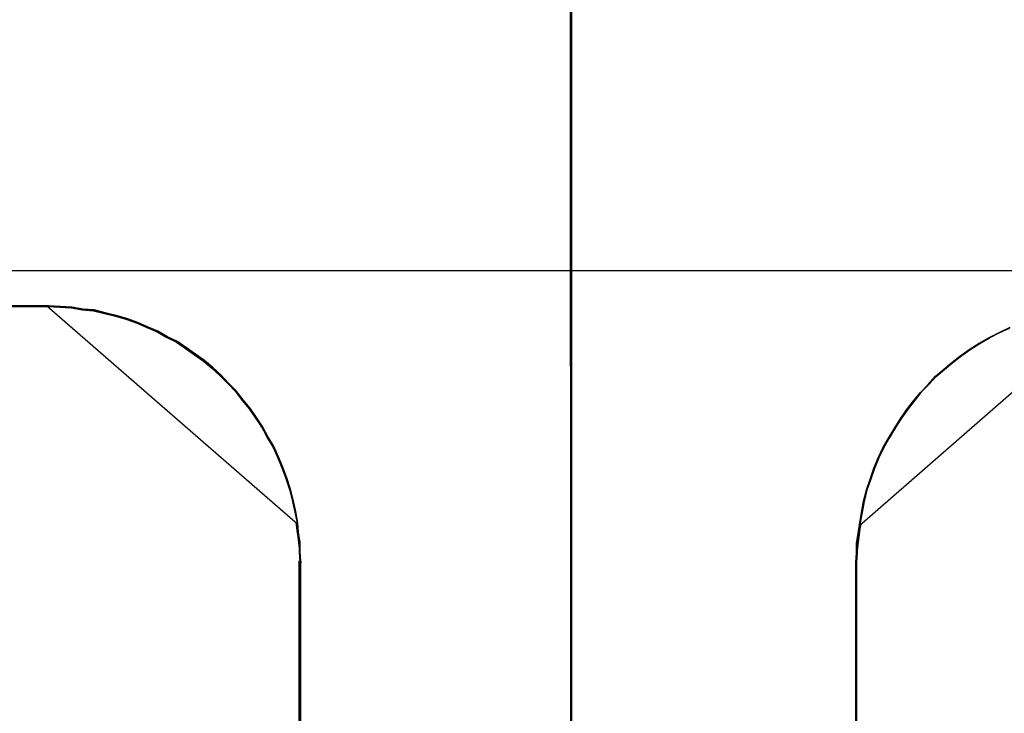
# Model space of a CAD drawing. Header units: millimetres. Extents: x 18084 to 52399, y 38174 to 56392.
# Tile 123 of 250: x 25569.37 to 25577.09, y 50636.31 to 50641.75. Entities that reach past the tile are written whole.
import ezdxf

# ---------------------------------------------------------------- set-up
doc = ezdxf.new("R2010")
doc.units = ezdxf.units.MM
doc.header["$LTSCALE"] = 100
doc.layers.add('45', color=7, linetype='Continuous')
doc.layers.add('50', color=7, linetype='Continuous')

msp = doc.modelspace()

# ---------------------------------------------------------------- linework, layer by layer
at = {"layer": '45', "color": 59}
for p, q in [((25573.685, 50642.3046), (25573.7148, 50577.4811)), ((25573.7148, 50577.4811), (25573.685, 50642.3046)), ((25573.685, 50642.3046), (25573.7148, 50577.4811)), ((25573.7148, 50577.4811), (25573.685, 50642.3046)), ((25559.9042, 50639.5055), (25569.5932, 50639.5055)), ((25569.5932, 50639.5055), (25559.9042, 50639.5055)), ((25559.9042, 50639.5055), (25569.5932, 50639.5055)), ((25569.5932, 50639.5055), (25559.9042, 50639.5055))]:
    msp.add_line(p, q, dxfattribs=at)
at = {"layer": '45', "color": 7}
for p, q in [((25573.685, 50642.2718), (25573.685, 50623.2237)), ((25573.685, 50642.2718), (25573.685, 50623.2237)), ((25573.6899, 50642.2679), (25573.6899, 50623.2311)), ((25573.6899, 50642.2679), (25573.6899, 50623.2311)), ((25573.6924, 50623.2295), (25573.6924, 50642.2998)), ((25573.6924, 50623.2295), (25573.6924, 50642.2998)), ((25573.6974, 50623.2245), (25573.6974, 50642.3039)), ((25573.6974, 50623.2245), (25573.6974, 50642.3039)), ((25569.592, 50639.5055), (25559.9049, 50639.5055)), ((25569.592, 50639.5055), (25559.9049, 50639.5055)), ((25559.9054, 50639.5028), (25569.5891, 50639.5028)), ((25559.9054, 50639.5028), (25569.5891, 50639.5028)), ((25559.908, 50639.5), (25569.5864, 50639.5)), ((25559.908, 50639.5), (25569.5864, 50639.5)), ((25569.5885, 50639.5005), (25559.9085, 50639.5005)), ((25569.5885, 50639.5005), (25559.9085, 50639.5005)), ((25569.6737, 50639.4999), (25569.5808, 50639.5055)), ((25569.5808, 50639.5055), (25571.5484, 50637.7933)), ((25569.6737, 50639.4999), (25569.5808, 50639.5055)), ((25569.5808, 50639.5055), (25571.5484, 50637.7933)), ((25569.5864, 50639.5), (25569.6788, 50639.4945)), ((25569.5864, 50639.5), (25569.6788, 50639.4945)), ((25569.6809, 50639.495), (25569.5885, 50639.5005)), ((25569.6809, 50639.495), (25569.5885, 50639.5005)), ((25569.5891, 50639.5028), (25569.6815, 50639.4973)), ((25569.5891, 50639.5028), (25569.6815, 50639.4973)), ((25569.6845, 50639.5), (25569.592, 50639.5055)), ((25569.6845, 50639.5), (25569.592, 50639.5055)), ((25569.7666, 50639.4944), (25569.6737, 50639.4999)), ((25569.7666, 50639.4944), (25569.6737, 50639.4999)), ((25569.6788, 50639.4945), (25569.7711, 50639.489)), ((25569.6788, 50639.4945), (25569.7711, 50639.489)), ((25569.7732, 50639.4895), (25569.6809, 50639.495)), ((25569.7732, 50639.4895), (25569.6809, 50639.495)), ((25569.6815, 50639.4973), (25569.7739, 50639.4918)), ((25569.6815, 50639.4973), (25569.7739, 50639.4918)), ((25569.7769, 50639.4945), (25569.6845, 50639.5)), ((25569.7769, 50639.4945), (25569.6845, 50639.5)), ((25569.8541, 50639.4778), (25569.7666, 50639.4944)), ((25569.8541, 50639.4778), (25569.7666, 50639.4944)), ((25569.7711, 50639.489), (25569.858, 50639.4725)), ((25569.7711, 50639.489), (25569.858, 50639.4725)), ((25569.8601, 50639.473), (25569.7732, 50639.4895)), ((25569.8601, 50639.473), (25569.7732, 50639.4895)), ((25569.7739, 50639.4918), (25569.8608, 50639.4753)), ((25569.7739, 50639.4918), (25569.8608, 50639.4753)), ((25569.8638, 50639.478), (25569.7769, 50639.4945)), ((25569.8638, 50639.478), (25569.7769, 50639.4945)), ((25569.9415, 50639.4722), (25569.8541, 50639.4778)), ((25569.9415, 50639.4722), (25569.8541, 50639.4778)), ((25569.858, 50639.4725), (25569.9449, 50639.467)), ((25569.858, 50639.4725), (25569.9449, 50639.467)), ((25569.947, 50639.4675), (25569.8601, 50639.473)), ((25569.947, 50639.4675), (25569.8601, 50639.473)), ((25569.8608, 50639.4753), (25569.9478, 50639.4698)), ((25569.8608, 50639.4753), (25569.9478, 50639.4698)), ((25569.9508, 50639.4725), (25569.8638, 50639.478)), ((25569.9508, 50639.4725), (25569.8638, 50639.478)), ((25570.029, 50639.4501), (25569.9415, 50639.4722)), ((25570.029, 50639.4501), (25569.9415, 50639.4722)), ((25569.9449, 50639.467), (25570.0318, 50639.445)), ((25569.9449, 50639.467), (25570.0318, 50639.445)), ((25570.0339, 50639.4455), (25569.947, 50639.4675)), ((25570.0339, 50639.4455), (25569.947, 50639.4675)), ((25569.9478, 50639.4698), (25570.0347, 50639.4478)), ((25569.9478, 50639.4698), (25570.0347, 50639.4478)), ((25570.0378, 50639.4504), (25569.9508, 50639.4725)), ((25570.0378, 50639.4504), (25569.9508, 50639.4725)), ((25575.9507, 50637.7833), (25577.9134, 50639.4956)), ((25575.9507, 50637.7833), (25577.9134, 50639.4956)), ((25570.1164, 50639.4279), (25570.029, 50639.4501)), ((25570.1164, 50639.4279), (25570.029, 50639.4501)), ((25570.0318, 50639.445), (25570.1187, 50639.423)), ((25570.0318, 50639.445), (25570.1187, 50639.423)), ((25570.1209, 50639.4235), (25570.0339, 50639.4455)), ((25570.1209, 50639.4235), (25570.0339, 50639.4455)), ((25570.0347, 50639.4478), (25570.1217, 50639.4258)), ((25570.0347, 50639.4478), (25570.1217, 50639.4258)), ((25570.1248, 50639.4284), (25570.0378, 50639.4504)), ((25570.1248, 50639.4284), (25570.0378, 50639.4504)), ((25570.1984, 50639.4057), (25570.1164, 50639.4279)), ((25570.1984, 50639.4057), (25570.1164, 50639.4279)), ((25570.1187, 50639.423), (25570.2002, 50639.401)), ((25570.1187, 50639.423), (25570.2002, 50639.401)), ((25570.2023, 50639.4015), (25570.1209, 50639.4235)), ((25570.2023, 50639.4015), (25570.1209, 50639.4235)), ((25570.1217, 50639.4258), (25570.2032, 50639.4038)), ((25570.1217, 50639.4258), (25570.2032, 50639.4038)), ((25570.2063, 50639.4064), (25570.1248, 50639.4284)), ((25570.2063, 50639.4064), (25570.1248, 50639.4284)), ((25570.2859, 50639.3725), (25570.1984, 50639.4057)), ((25570.2859, 50639.3725), (25570.1984, 50639.4057)), ((25570.2002, 50639.401), (25570.2871, 50639.368)), ((25570.2002, 50639.401), (25570.2871, 50639.368)), ((25570.2893, 50639.3685), (25570.2023, 50639.4015)), ((25570.2893, 50639.3685), (25570.2023, 50639.4015)), ((25570.2032, 50639.4038), (25570.2901, 50639.3707)), ((25570.2032, 50639.4038), (25570.2901, 50639.3707)), ((25570.2933, 50639.3734), (25570.2063, 50639.4064)), ((25570.2933, 50639.3734), (25570.2063, 50639.4064)), ((25570.3624, 50639.3392), (25570.2859, 50639.3725)), ((25570.3624, 50639.3392), (25570.2859, 50639.3725)), ((25570.2871, 50639.368), (25570.3631, 50639.335)), ((25570.2871, 50639.368), (25570.3631, 50639.335)), ((25570.3653, 50639.3355), (25570.2893, 50639.3685)), ((25570.3653, 50639.3355), (25570.2893, 50639.3685)), ((25570.2901, 50639.3707), (25570.3662, 50639.3377)), ((25570.2901, 50639.3707), (25570.3662, 50639.3377)), ((25570.3694, 50639.3404), (25570.2933, 50639.3734)), ((25570.3694, 50639.3404), (25570.2933, 50639.3734)), ((25570.4444, 50639.306), (25570.3624, 50639.3392)), ((25570.4444, 50639.306), (25570.3624, 50639.3392)), ((25570.3631, 50639.335), (25570.4446, 50639.302)), ((25570.3631, 50639.335), (25570.4446, 50639.302)), ((25570.4468, 50639.3025), (25570.3653, 50639.3355)), ((25570.4468, 50639.3025), (25570.3653, 50639.3355)), ((25570.3662, 50639.3377), (25570.4477, 50639.3047)), ((25570.3662, 50639.3377), (25570.4477, 50639.3047)), ((25570.4509, 50639.3073), (25570.3694, 50639.3404)), ((25570.4509, 50639.3073), (25570.3694, 50639.3404)), ((25577.0434, 50639.2943), (25577.1249, 50639.3329)), ((25577.0434, 50639.2943), (25577.1249, 50639.3329)), ((25577.0465, 50639.2922), (25577.128, 50639.3307)), ((25577.0465, 50639.2922), (25577.128, 50639.3307)), ((25577.1288, 50639.3311), (25577.0473, 50639.2926)), ((25577.1288, 50639.3311), (25577.0473, 50639.2926)), ((25577.1316, 50639.3349), (25577.0496, 50639.2961)), ((25577.1316, 50639.3349), (25577.0496, 50639.2961)), ((25570.5209, 50639.2617), (25570.4444, 50639.306)), ((25570.5209, 50639.2617), (25570.4444, 50639.306)), ((25570.4446, 50639.302), (25570.5206, 50639.258)), ((25570.4446, 50639.302), (25570.5206, 50639.258)), ((25570.5228, 50639.2585), (25570.4468, 50639.3025)), ((25570.5228, 50639.2585), (25570.4468, 50639.3025)), ((25570.4477, 50639.3047), (25570.5238, 50639.2607)), ((25570.4477, 50639.3047), (25570.5238, 50639.2607)), ((25570.527, 50639.2633), (25570.4509, 50639.3073)), ((25570.527, 50639.2633), (25570.4509, 50639.3073)), ((25570.5206, 50639.258), (25570.5966, 50639.2195)), ((25570.5206, 50639.258), (25570.5966, 50639.2195)), ((25570.5974, 50639.2229), (25570.5209, 50639.2617)), ((25570.5974, 50639.2229), (25570.5209, 50639.2617)), ((25570.5989, 50639.22), (25570.5228, 50639.2585)), ((25570.5989, 50639.22), (25570.5228, 50639.2585)), ((25570.5238, 50639.2607), (25570.5999, 50639.2222)), ((25570.5238, 50639.2607), (25570.5999, 50639.2222)), ((25570.6032, 50639.2248), (25570.527, 50639.2633)), ((25570.6032, 50639.2248), (25570.527, 50639.2633)), ((25576.8913, 50639.2118), (25576.9673, 50639.2558)), ((25576.8913, 50639.2118), (25576.9673, 50639.2558)), ((25576.8945, 50639.2097), (25576.9705, 50639.2537)), ((25576.8945, 50639.2097), (25576.9705, 50639.2537)), ((25576.9713, 50639.2541), (25576.8952, 50639.2101)), ((25576.9713, 50639.2541), (25576.8952, 50639.2101)), ((25576.973, 50639.2573), (25576.8965, 50639.213)), ((25576.973, 50639.2573), (25576.8965, 50639.213)), ((25576.9673, 50639.2558), (25577.0434, 50639.2943)), ((25576.9673, 50639.2558), (25577.0434, 50639.2943)), ((25576.9705, 50639.2537), (25577.0465, 50639.2922)), ((25576.9705, 50639.2537), (25577.0465, 50639.2922)), ((25577.0473, 50639.2926), (25576.9713, 50639.2541)), ((25577.0473, 50639.2926), (25576.9713, 50639.2541)), ((25577.0496, 50639.2961), (25576.973, 50639.2573)), ((25577.0496, 50639.2961), (25576.973, 50639.2573)), ((25570.5966, 50639.2195), (25570.6672, 50639.17)), ((25570.5966, 50639.2195), (25570.6672, 50639.17)), ((25570.6685, 50639.173), (25570.5974, 50639.2229)), ((25570.6685, 50639.173), (25570.5974, 50639.2229)), ((25570.6695, 50639.1705), (25570.5989, 50639.22)), ((25570.6695, 50639.1705), (25570.5989, 50639.22)), ((25570.5999, 50639.2222), (25570.6705, 50639.1726)), ((25570.5999, 50639.2222), (25570.6705, 50639.1726)), ((25570.6738, 50639.1753), (25570.6032, 50639.2248)), ((25570.6738, 50639.1753), (25570.6032, 50639.2248)), ((25570.6672, 50639.17), (25570.7378, 50639.1205)), ((25570.6672, 50639.17), (25570.7378, 50639.1205)), ((25570.7395, 50639.1231), (25570.6685, 50639.173)), ((25570.7395, 50639.1231), (25570.6685, 50639.173)), ((25570.7401, 50639.121), (25570.6695, 50639.1705)), ((25570.7401, 50639.121), (25570.6695, 50639.1705)), ((25570.6705, 50639.1726), (25570.7412, 50639.1231)), ((25570.6705, 50639.1726), (25570.7412, 50639.1231)), ((25570.7445, 50639.1257), (25570.6738, 50639.1753)), ((25570.7445, 50639.1257), (25570.6738, 50639.1753)), ((25576.75, 50639.1182), (25576.8206, 50639.1678)), ((25576.75, 50639.1182), (25576.8206, 50639.1678)), ((25576.7532, 50639.1162), (25576.8239, 50639.1657)), ((25576.7532, 50639.1162), (25576.8239, 50639.1657)), ((25576.8246, 50639.1661), (25576.754, 50639.1166)), ((25576.8246, 50639.1661), (25576.754, 50639.1166)), ((25576.8254, 50639.1686), (25576.7544, 50639.1188)), ((25576.8254, 50639.1686), (25576.7544, 50639.1188)), ((25576.8206, 50639.1678), (25576.8913, 50639.2118)), ((25576.8206, 50639.1678), (25576.8913, 50639.2118)), ((25576.8239, 50639.1657), (25576.8945, 50639.2097)), ((25576.8239, 50639.1657), (25576.8945, 50639.2097)), ((25576.8952, 50639.2101), (25576.8246, 50639.1661)), ((25576.8952, 50639.2101), (25576.8246, 50639.1661)), ((25576.8965, 50639.213), (25576.8254, 50639.1686)), ((25576.8965, 50639.213), (25576.8254, 50639.1686)), ((25570.7378, 50639.1205), (25570.8084, 50639.071)), ((25570.7378, 50639.1205), (25570.8084, 50639.071)), ((25570.8106, 50639.0733), (25570.7395, 50639.1231)), ((25570.8106, 50639.0733), (25570.7395, 50639.1231)), ((25570.8107, 50639.0715), (25570.7401, 50639.121)), ((25570.8107, 50639.0715), (25570.7401, 50639.121)), ((25570.7412, 50639.1231), (25570.8118, 50639.0736)), ((25570.7412, 50639.1231), (25570.8118, 50639.0736)), ((25570.8152, 50639.0762), (25570.7445, 50639.1257)), ((25570.8152, 50639.0762), (25570.7445, 50639.1257)), ((25576.6793, 50639.0632), (25576.75, 50639.1182)), ((25576.6793, 50639.0632), (25576.75, 50639.1182)), ((25576.6826, 50639.0612), (25576.7532, 50639.1162)), ((25576.6826, 50639.0612), (25576.7532, 50639.1162)), ((25576.7544, 50639.1188), (25576.6833, 50639.0633)), ((25576.7544, 50639.1188), (25576.6833, 50639.0633)), ((25576.754, 50639.1166), (25576.6834, 50639.0615)), ((25576.754, 50639.1166), (25576.6834, 50639.0615)), ((25570.8084, 50639.071), (25570.8736, 50639.016)), ((25570.8084, 50639.071), (25570.8736, 50639.016)), ((25570.8761, 50639.0179), (25570.8106, 50639.0733)), ((25570.8761, 50639.0179), (25570.8106, 50639.0733)), ((25570.8759, 50639.0165), (25570.8107, 50639.0715)), ((25570.8759, 50639.0165), (25570.8107, 50639.0715)), ((25570.8118, 50639.0736), (25570.877, 50639.0185)), ((25570.8118, 50639.0736), (25570.877, 50639.0185)), ((25570.8804, 50639.0212), (25570.8152, 50639.0762)), ((25570.8804, 50639.0212), (25570.8152, 50639.0762)), ((25570.8736, 50639.016), (25570.9388, 50638.9555)), ((25570.8736, 50639.016), (25570.9388, 50638.9555)), ((25570.9411, 50638.9559), (25570.8759, 50639.0165)), ((25570.9411, 50638.9559), (25570.8759, 50639.0165)), ((25570.9417, 50638.9569), (25570.8761, 50639.0179)), ((25570.9417, 50638.9569), (25570.8761, 50639.0179)), ((25570.877, 50639.0185), (25570.9422, 50638.958)), ((25570.877, 50639.0185), (25570.9422, 50638.958)), ((25570.9456, 50638.9606), (25570.8804, 50639.0212)), ((25570.9456, 50638.9606), (25570.8804, 50639.0212)), ((25576.5489, 50638.9531), (25576.6141, 50639.0082)), ((25576.5489, 50638.9531), (25576.6141, 50639.0082)), ((25576.6177, 50639.0079), (25576.5521, 50638.9525)), ((25576.6177, 50639.0079), (25576.5521, 50638.9525)), ((25576.5523, 50638.9512), (25576.6175, 50639.0062)), ((25576.5523, 50638.9512), (25576.6175, 50639.0062)), ((25576.6182, 50639.0065), (25576.553, 50638.9515)), ((25576.6182, 50639.0065), (25576.553, 50638.9515)), ((25576.6141, 50639.0082), (25576.6793, 50639.0632)), ((25576.6141, 50639.0082), (25576.6793, 50639.0632)), ((25576.6175, 50639.0062), (25576.6826, 50639.0612)), ((25576.6175, 50639.0062), (25576.6826, 50639.0612)), ((25576.6833, 50639.0633), (25576.6177, 50639.0079)), ((25576.6833, 50639.0633), (25576.6177, 50639.0079)), ((25576.6834, 50639.0615), (25576.6182, 50639.0065)), ((25576.6834, 50639.0615), (25576.6182, 50639.0065)), ((25570.9388, 50638.9555), (25570.9985, 50638.895)), ((25570.9388, 50638.9555), (25570.9985, 50638.895)), ((25571.0009, 50638.8954), (25570.9411, 50638.9559)), ((25571.0009, 50638.8954), (25570.9411, 50638.9559)), ((25571.0019, 50638.8959), (25570.9417, 50638.9569)), ((25571.0019, 50638.8959), (25570.9417, 50638.9569)), ((25570.9422, 50638.958), (25571.002, 50638.8975)), ((25570.9422, 50638.958), (25571.002, 50638.8975)), ((25571.0054, 50638.9001), (25570.9456, 50638.9606)), ((25571.0054, 50638.9001), (25570.9456, 50638.9606)), ((25576.4891, 50638.8871), (25576.5489, 50638.9531)), ((25576.4891, 50638.8871), (25576.5489, 50638.9531)), ((25576.5521, 50638.9525), (25576.4919, 50638.886)), ((25576.5521, 50638.9525), (25576.4919, 50638.886)), ((25576.4925, 50638.8852), (25576.5523, 50638.9512)), ((25576.4925, 50638.8852), (25576.5523, 50638.9512)), ((25576.553, 50638.9515), (25576.4933, 50638.8855)), ((25576.553, 50638.9515), (25576.4933, 50638.8855)), ((25570.9985, 50638.895), (25571.0583, 50638.8344)), ((25570.9985, 50638.895), (25571.0583, 50638.8344)), ((25571.0606, 50638.8349), (25571.0009, 50638.8954)), ((25571.0606, 50638.8349), (25571.0009, 50638.8954)), ((25571.062, 50638.835), (25571.0019, 50638.8959)), ((25571.062, 50638.835), (25571.0019, 50638.8959)), ((25571.002, 50638.8975), (25571.0618, 50638.8369)), ((25571.002, 50638.8975), (25571.0618, 50638.8369)), ((25571.0652, 50638.8395), (25571.0054, 50638.9001)), ((25571.0652, 50638.8395), (25571.0054, 50638.9001)), ((25576.4293, 50638.8265), (25576.4891, 50638.8871)), ((25576.4293, 50638.8265), (25576.4891, 50638.8871)), ((25576.4919, 50638.886), (25576.4318, 50638.8251)), ((25576.4919, 50638.886), (25576.4318, 50638.8251)), ((25576.4328, 50638.8247), (25576.4925, 50638.8852)), ((25576.4328, 50638.8247), (25576.4925, 50638.8852)), ((25576.4933, 50638.8855), (25576.4335, 50638.825)), ((25576.4933, 50638.8855), (25576.4335, 50638.825)), ((25571.0583, 50638.8344), (25571.1126, 50638.7629)), ((25571.0583, 50638.8344), (25571.1126, 50638.7629)), ((25571.1149, 50638.7634), (25571.0606, 50638.8349)), ((25571.1149, 50638.7634), (25571.0606, 50638.8349)), ((25571.0618, 50638.8369), (25571.1161, 50638.7654)), ((25571.0618, 50638.8369), (25571.1161, 50638.7654)), ((25571.1166, 50638.763), (25571.062, 50638.835)), ((25571.1166, 50638.763), (25571.062, 50638.835)), ((25571.1196, 50638.768), (25571.0652, 50638.8395)), ((25571.1196, 50638.768), (25571.0652, 50638.8395)), ((25576.375, 50638.7605), (25576.4293, 50638.8265)), ((25576.375, 50638.7605), (25576.4293, 50638.8265)), ((25576.4318, 50638.8251), (25576.3771, 50638.7586)), ((25576.4318, 50638.8251), (25576.3771, 50638.7586)), ((25576.3785, 50638.7586), (25576.4328, 50638.8247)), ((25576.3785, 50638.7586), (25576.4328, 50638.8247)), ((25576.4335, 50638.825), (25576.3792, 50638.759)), ((25576.4335, 50638.825), (25576.3792, 50638.759)), ((25571.1126, 50638.7629), (25571.1669, 50638.6969)), ((25571.1126, 50638.7629), (25571.1669, 50638.6969)), ((25571.1693, 50638.6974), (25571.1149, 50638.7634)), ((25571.1693, 50638.6974), (25571.1149, 50638.7634)), ((25571.1161, 50638.7654), (25571.1705, 50638.6994)), ((25571.1161, 50638.7654), (25571.1705, 50638.6994)), ((25571.1713, 50638.6965), (25571.1166, 50638.763)), ((25571.1713, 50638.6965), (25571.1166, 50638.763)), ((25571.1739, 50638.7019), (25571.1196, 50638.768)), ((25571.1739, 50638.7019), (25571.1196, 50638.768)), ((25571.1669, 50638.6969), (25571.2158, 50638.6254)), ((25571.1669, 50638.6969), (25571.2158, 50638.6254)), ((25571.2182, 50638.6259), (25571.1693, 50638.6974)), ((25571.2182, 50638.6259), (25571.1693, 50638.6974)), ((25571.1705, 50638.6994), (25571.2194, 50638.6278)), ((25571.1705, 50638.6994), (25571.2194, 50638.6278)), ((25571.2205, 50638.6244), (25571.1713, 50638.6965)), ((25571.2205, 50638.6244), (25571.1713, 50638.6965)), ((25571.2229, 50638.6304), (25571.1739, 50638.7019)), ((25571.2229, 50638.6304), (25571.1739, 50638.7019)), ((25576.3207, 50638.6889), (25576.375, 50638.7605)), ((25576.3207, 50638.6889), (25576.375, 50638.7605)), ((25576.3771, 50638.7586), (25576.3225, 50638.6865)), ((25576.3771, 50638.7586), (25576.3225, 50638.6865)), ((25576.3242, 50638.6871), (25576.3785, 50638.7586)), ((25576.3242, 50638.6871), (25576.3785, 50638.7586)), ((25576.3792, 50638.759), (25576.3249, 50638.6875)), ((25576.3792, 50638.759), (25576.3249, 50638.6875)), ((25571.2158, 50638.6254), (25571.2647, 50638.5539)), ((25571.2158, 50638.6254), (25571.2647, 50638.5539)), ((25571.267, 50638.5544), (25571.2182, 50638.6259)), ((25571.267, 50638.5544), (25571.2182, 50638.6259)), ((25571.2194, 50638.6278), (25571.2683, 50638.5563)), ((25571.2194, 50638.6278), (25571.2683, 50638.5563)), ((25571.2697, 50638.5524), (25571.2205, 50638.6244)), ((25571.2697, 50638.5524), (25571.2205, 50638.6244)), ((25571.2718, 50638.5588), (25571.2229, 50638.6304)), ((25571.2718, 50638.5588), (25571.2229, 50638.6304)), ((25576.2717, 50638.6174), (25576.3207, 50638.6889)), ((25576.2717, 50638.6174), (25576.3207, 50638.6889)), ((25576.3225, 50638.6865), (25576.2733, 50638.6145)), ((25576.3225, 50638.6865), (25576.2733, 50638.6145)), ((25576.2753, 50638.6156), (25576.3242, 50638.6871)), ((25576.2753, 50638.6156), (25576.3242, 50638.6871)), ((25576.3249, 50638.6875), (25576.276, 50638.616)), ((25576.3249, 50638.6875), (25576.276, 50638.616)), ((25571.2647, 50638.5539), (25571.3081, 50638.4714)), ((25571.2647, 50638.5539), (25571.3081, 50638.4714)), ((25571.3105, 50638.4719), (25571.267, 50638.5544)), ((25571.3105, 50638.4719), (25571.267, 50638.5544)), ((25571.2683, 50638.5563), (25571.3118, 50638.4737)), ((25571.2683, 50638.5563), (25571.3118, 50638.4737)), ((25571.3134, 50638.4693), (25571.2697, 50638.5524)), ((25571.3134, 50638.4693), (25571.2697, 50638.5524)), ((25571.3153, 50638.4763), (25571.2718, 50638.5588)), ((25571.3153, 50638.4763), (25571.2718, 50638.5588)), ((25576.2228, 50638.5403), (25576.2717, 50638.6174)), ((25576.2228, 50638.5403), (25576.2717, 50638.6174)), ((25576.2733, 50638.6145), (25576.2241, 50638.5369)), ((25576.2733, 50638.6145), (25576.2241, 50638.5369)), ((25576.2264, 50638.5386), (25576.2753, 50638.6156)), ((25576.2264, 50638.5386), (25576.2753, 50638.6156)), ((25576.276, 50638.616), (25576.2271, 50638.539)), ((25576.276, 50638.616), (25576.2271, 50638.539)), ((25571.3081, 50638.4714), (25571.3516, 50638.3999)), ((25571.3081, 50638.4714), (25571.3516, 50638.3999)), ((25571.354, 50638.4004), (25571.3105, 50638.4719)), ((25571.354, 50638.4004), (25571.3105, 50638.4719)), ((25571.3118, 50638.4737), (25571.3552, 50638.4022)), ((25571.3118, 50638.4737), (25571.3552, 50638.4022)), ((25571.3571, 50638.3972), (25571.3134, 50638.4693)), ((25571.3571, 50638.3972), (25571.3134, 50638.4693)), ((25571.3588, 50638.4047), (25571.3153, 50638.4763)), ((25571.3588, 50638.4047), (25571.3153, 50638.4763)), ((25576.1359, 50638.3917), (25576.1794, 50638.4688)), ((25576.1359, 50638.3917), (25576.1794, 50638.4688)), ((25576.1803, 50638.4649), (25576.1366, 50638.3873)), ((25576.1803, 50638.4649), (25576.1366, 50638.3873)), ((25576.1395, 50638.3901), (25576.183, 50638.4671)), ((25576.1395, 50638.3901), (25576.183, 50638.4671)), ((25576.1836, 50638.4675), (25576.1402, 50638.3905)), ((25576.1836, 50638.4675), (25576.1402, 50638.3905)), ((25576.1794, 50638.4688), (25576.2228, 50638.5403)), ((25576.1794, 50638.4688), (25576.2228, 50638.5403)), ((25576.2241, 50638.5369), (25576.1803, 50638.4649)), ((25576.2241, 50638.5369), (25576.1803, 50638.4649)), ((25576.183, 50638.4671), (25576.2264, 50638.5386)), ((25576.183, 50638.4671), (25576.2264, 50638.5386)), ((25576.2271, 50638.539), (25576.1836, 50638.4675)), ((25576.2271, 50638.539), (25576.1836, 50638.4675)), ((25571.3516, 50638.3999), (25571.3896, 50638.3174)), ((25571.3516, 50638.3999), (25571.3896, 50638.3174)), ((25571.392, 50638.3179), (25571.354, 50638.4004)), ((25571.392, 50638.3179), (25571.354, 50638.4004)), ((25571.3552, 50638.4022), (25571.3933, 50638.3196)), ((25571.3552, 50638.4022), (25571.3933, 50638.3196)), ((25571.3954, 50638.3141), (25571.3571, 50638.3972)), ((25571.3954, 50638.3141), (25571.3571, 50638.3972)), ((25571.3968, 50638.3222), (25571.3588, 50638.4047)), ((25571.3968, 50638.3222), (25571.3588, 50638.4047)), ((25576.0978, 50638.3147), (25576.1359, 50638.3917)), ((25576.0978, 50638.3147), (25576.1359, 50638.3917)), ((25576.1366, 50638.3873), (25576.0983, 50638.3097)), ((25576.1366, 50638.3873), (25576.0983, 50638.3097)), ((25576.1015, 50638.3131), (25576.1395, 50638.3901)), ((25576.1015, 50638.3131), (25576.1395, 50638.3901)), ((25576.1402, 50638.3905), (25576.1022, 50638.3135)), ((25576.1402, 50638.3905), (25576.1022, 50638.3135)), ((25571.3896, 50638.3174), (25571.4222, 50638.2349)), ((25571.3896, 50638.3174), (25571.4222, 50638.2349)), ((25571.4246, 50638.2354), (25571.392, 50638.3179)), ((25571.4246, 50638.2354), (25571.392, 50638.3179)), ((25571.3933, 50638.3196), (25571.4259, 50638.2371)), ((25571.3933, 50638.3196), (25571.4259, 50638.2371)), ((25571.4282, 50638.231), (25571.3954, 50638.3141)), ((25571.4282, 50638.231), (25571.3954, 50638.3141)), ((25571.4294, 50638.2396), (25571.3968, 50638.3222)), ((25571.4294, 50638.2396), (25571.3968, 50638.3222)), ((25576.0652, 50638.2321), (25576.0978, 50638.3147)), ((25576.0652, 50638.2321), (25576.0978, 50638.3147)), ((25576.0983, 50638.3097), (25576.0655, 50638.2266)), ((25576.0983, 50638.3097), (25576.0655, 50638.2266)), ((25576.0689, 50638.2306), (25576.1015, 50638.3131)), ((25576.0689, 50638.2306), (25576.1015, 50638.3131)), ((25576.1022, 50638.3135), (25576.0696, 50638.231)), ((25576.1022, 50638.3135), (25576.0696, 50638.231)), ((25571.4222, 50638.2349), (25571.4548, 50638.1524)), ((25571.4222, 50638.2349), (25571.4548, 50638.1524)), ((25571.4572, 50638.1528), (25571.4246, 50638.2354)), ((25571.4572, 50638.1528), (25571.4246, 50638.2354)), ((25571.4259, 50638.2371), (25571.4585, 50638.1545)), ((25571.4259, 50638.2371), (25571.4585, 50638.1545)), ((25571.4621, 50638.1571), (25571.4294, 50638.2396)), ((25571.4621, 50638.1571), (25571.4294, 50638.2396)), ((25576.0326, 50638.1386), (25576.0652, 50638.2321)), ((25576.0326, 50638.1386), (25576.0652, 50638.2321)), ((25571.461, 50638.1479), (25571.4282, 50638.231)), ((25571.461, 50638.1479), (25571.4282, 50638.231)), ((25571.4585, 50638.1545), (25571.4857, 50638.0665)), ((25571.4585, 50638.1545), (25571.4857, 50638.0665)), ((25571.4892, 50638.069), (25571.4621, 50638.1571)), ((25571.4892, 50638.069), (25571.4621, 50638.1571)), ((25576.0655, 50638.2266), (25576.0327, 50638.1324)), ((25576.0655, 50638.2266), (25576.0327, 50638.1324)), ((25576.0363, 50638.1371), (25576.0689, 50638.2306)), ((25576.0363, 50638.1371), (25576.0689, 50638.2306)), ((25576.0696, 50638.231), (25576.037, 50638.1375)), ((25576.0696, 50638.231), (25576.037, 50638.1375)), ((25571.4548, 50638.1524), (25571.4819, 50638.0644)), ((25571.4548, 50638.1524), (25571.4819, 50638.0644)), ((25571.4843, 50638.0648), (25571.4572, 50638.1528)), ((25571.4843, 50638.0648), (25571.4572, 50638.1528)), ((25571.4883, 50638.0592), (25571.461, 50638.1479)), ((25571.4883, 50638.0592), (25571.461, 50638.1479)), ((25576.0327, 50638.1324), (25576.0054, 50638.0549)), ((25576.0327, 50638.1324), (25576.0054, 50638.0549)), ((25576.0055, 50638.0615), (25576.0326, 50638.1386)), ((25576.0055, 50638.0615), (25576.0326, 50638.1386)), ((25576.0091, 50638.0601), (25576.0363, 50638.1371)), ((25576.0091, 50638.0601), (25576.0363, 50638.1371)), ((25576.037, 50638.1375), (25576.0098, 50638.0604)), ((25576.037, 50638.1375), (25576.0098, 50638.0604)), ((25571.4819, 50638.0644), (25571.5036, 50637.9819)), ((25571.4819, 50638.0644), (25571.5036, 50637.9819)), ((25571.5061, 50637.9823), (25571.4843, 50638.0648)), ((25571.5061, 50637.9823), (25571.4843, 50638.0648)), ((25571.4857, 50638.0665), (25571.5074, 50637.984)), ((25571.4857, 50638.0665), (25571.5074, 50637.984)), ((25571.5102, 50637.9761), (25571.4883, 50638.0592)), ((25571.5102, 50637.9761), (25571.4883, 50638.0592)), ((25571.511, 50637.9865), (25571.4892, 50638.069)), ((25571.511, 50637.9865), (25571.4892, 50638.069)), ((25576.0054, 50638.0549), (25575.9835, 50637.9662)), ((25576.0054, 50638.0549), (25575.9835, 50637.9662)), ((25575.9837, 50637.9735), (25576.0055, 50638.0615)), ((25575.9837, 50637.9735), (25576.0055, 50638.0615)), ((25575.9874, 50637.9721), (25576.0091, 50638.0601)), ((25575.9874, 50637.9721), (25576.0091, 50638.0601)), ((25576.0098, 50638.0604), (25575.9881, 50637.9724)), ((25576.0098, 50638.0604), (25575.9881, 50637.9724)), ((25571.5036, 50637.9819), (25571.5254, 50637.8884)), ((25571.5036, 50637.9819), (25571.5254, 50637.8884)), ((25571.5278, 50637.8888), (25571.5061, 50637.9823)), ((25571.5278, 50637.8888), (25571.5061, 50637.9823)), ((25571.5074, 50637.984), (25571.5291, 50637.8904)), ((25571.5074, 50637.984), (25571.5291, 50637.8904)), ((25571.532, 50637.8819), (25571.5102, 50637.9761)), ((25571.532, 50637.8819), (25571.5102, 50637.9761)), ((25571.5327, 50637.8929), (25571.511, 50637.9865)), ((25571.5327, 50637.8929), (25571.511, 50637.9865)), ((25575.9835, 50637.9662), (25575.9671, 50637.8775)), ((25575.9835, 50637.9662), (25575.9671, 50637.8775)), ((25575.9674, 50637.8854), (25575.9837, 50637.9735)), ((25575.9674, 50637.8854), (25575.9837, 50637.9735)), ((25575.9711, 50637.8841), (25575.9874, 50637.9721)), ((25575.9711, 50637.8841), (25575.9874, 50637.9721)), ((25575.9881, 50637.9724), (25575.9718, 50637.8844)), ((25575.9881, 50637.9724), (25575.9718, 50637.8844)), ((25571.5254, 50637.8884), (25571.5417, 50637.8003)), ((25571.5254, 50637.8884), (25571.5417, 50637.8003)), ((25571.5441, 50637.8008), (25571.5278, 50637.8888)), ((25571.5441, 50637.8008), (25571.5278, 50637.8888)), ((25571.5291, 50637.8904), (25571.5454, 50637.8023)), ((25571.5291, 50637.8904), (25571.5454, 50637.8023)), ((25571.5484, 50637.7933), (25571.532, 50637.8819)), ((25571.5484, 50637.7933), (25571.532, 50637.8819)), ((25571.549, 50637.8048), (25571.5327, 50637.8929)), ((25571.549, 50637.8048), (25571.5327, 50637.8929)), ((25575.9671, 50637.8775), (25575.9507, 50637.7833)), ((25575.9671, 50637.8775), (25575.9507, 50637.7833)), ((25575.9511, 50637.7918), (25575.9674, 50637.8854)), ((25575.9511, 50637.7918), (25575.9674, 50637.8854)), ((25575.9548, 50637.7906), (25575.9711, 50637.8841)), ((25575.9548, 50637.7906), (25575.9711, 50637.8841)), ((25575.9718, 50637.8844), (25575.9555, 50637.7909)), ((25575.9718, 50637.8844), (25575.9555, 50637.7909)), ((25571.5447, 50637.7254), (25571.536, 50637.8057)), ((25571.536, 50637.8057), (25571.5708, 50637.4905)), ((25571.5447, 50637.7254), (25571.536, 50637.8057)), ((25571.536, 50637.8057), (25571.5708, 50637.4905)), ((25571.5417, 50637.8003), (25571.5471, 50637.7233)), ((25571.5417, 50637.8003), (25571.5471, 50637.7233)), ((25571.5495, 50637.7238), (25571.5441, 50637.8008)), ((25571.5495, 50637.7238), (25571.5441, 50637.8008)), ((25571.5454, 50637.8023), (25571.5509, 50637.7253)), ((25571.5454, 50637.8023), (25571.5509, 50637.7253)), ((25571.5484, 50637.7933), (25571.5484, 50637.7933)), ((25571.5484, 50637.7933), (25571.5484, 50637.7933)), ((25571.5545, 50637.7278), (25571.549, 50637.8048)), ((25571.5545, 50637.7278), (25571.549, 50637.8048)), ((25575.9234, 50637.4856), (25575.9631, 50637.7957)), ((25575.9234, 50637.4856), (25575.9631, 50637.7957)), ((25575.9402, 50637.7203), (25575.9511, 50637.7918)), ((25575.9402, 50637.7203), (25575.9511, 50637.7918)), ((25575.944, 50637.7191), (25575.9548, 50637.7906)), ((25575.944, 50637.7191), (25575.9548, 50637.7906)), ((25575.9555, 50637.7909), (25575.9446, 50637.7194)), ((25575.9555, 50637.7909), (25575.9446, 50637.7194)), ((25575.9631, 50637.7957), (25575.9472, 50637.7211)), ((25575.9631, 50637.7957), (25575.9472, 50637.7211)), ((25575.9631, 50637.7957), (25575.9631, 50637.7957)), ((25575.9631, 50637.7957), (25575.9631, 50637.7957)), ((25571.5621, 50637.651), (25571.5447, 50637.7254)), ((25571.5621, 50637.651), (25571.5447, 50637.7254)), ((25571.5471, 50637.7233), (25571.558, 50637.6518)), ((25571.5471, 50637.7233), (25571.558, 50637.6518)), ((25571.5604, 50637.6523), (25571.5495, 50637.7238)), ((25571.5604, 50637.6523), (25571.5495, 50637.7238)), ((25571.5509, 50637.7253), (25571.5617, 50637.6538)), ((25571.5509, 50637.7253), (25571.5617, 50637.6538)), ((25571.5653, 50637.6562), (25571.5545, 50637.7278)), ((25571.5653, 50637.6562), (25571.5545, 50637.7278)), ((25575.9294, 50637.6432), (25575.9402, 50637.7203)), ((25575.9294, 50637.6432), (25575.9402, 50637.7203)), ((25575.9472, 50637.7211), (25575.9313, 50637.6406)), ((25575.9472, 50637.7211), (25575.9313, 50637.6406)), ((25575.9331, 50637.6421), (25575.944, 50637.7191)), ((25575.9331, 50637.6421), (25575.944, 50637.7191)), ((25575.9446, 50637.7194), (25575.9338, 50637.6424)), ((25575.9446, 50637.7194), (25575.9338, 50637.6424)), ((25571.558, 50637.6518), (25571.558, 50637.5748)), ((25571.558, 50637.6518), (25571.558, 50637.5748)), ((25571.5604, 50637.5753), (25571.5604, 50637.6523)), ((25571.5604, 50637.5753), (25571.5604, 50637.6523)), ((25571.5617, 50637.6538), (25571.5617, 50637.5767)), ((25571.5617, 50637.6538), (25571.5617, 50637.5767)), ((25571.5621, 50637.5707), (25571.5621, 50637.651)), ((25571.5621, 50637.5707), (25571.5621, 50637.651)), ((25571.5653, 50637.5792), (25571.5653, 50637.6562)), ((25571.5653, 50637.5792), (25571.5653, 50637.6562)), ((25575.9294, 50637.5662), (25575.9294, 50637.6432)), ((25575.9294, 50637.5662), (25575.9294, 50637.6432)), ((25575.9313, 50637.6406), (25575.9313, 50637.5602)), ((25575.9313, 50637.6406), (25575.9313, 50637.5602)), ((25575.9331, 50637.5651), (25575.9331, 50637.6421)), ((25575.9331, 50637.5651), (25575.9331, 50637.6421)), ((25575.9338, 50637.6424), (25575.9338, 50637.5654)), ((25575.9338, 50637.6424), (25575.9338, 50637.5654)), ((25571.558, 50637.5748), (25571.5634, 50637.4978)), ((25571.558, 50637.5748), (25571.5634, 50637.4978)), ((25571.5658, 50637.4983), (25571.5604, 50637.5753)), ((25571.5658, 50637.4983), (25571.5604, 50637.5753)), ((25571.5617, 50637.5767), (25571.5672, 50637.4997)), ((25571.5617, 50637.5767), (25571.5672, 50637.4997)), ((25571.5708, 50637.4905), (25571.5621, 50637.5707)), ((25571.5708, 50637.4905), (25571.5621, 50637.5707)), ((25571.5708, 50637.5021), (25571.5653, 50637.5792)), ((25571.5708, 50637.5021), (25571.5653, 50637.5792)), ((25575.9313, 50637.5602), (25575.9234, 50637.4856)), ((25575.9313, 50637.5602), (25575.9234, 50637.4856)), ((25575.9239, 50637.4946), (25575.9294, 50637.5662)), ((25575.9239, 50637.4946), (25575.9294, 50637.5662)), ((25575.9277, 50637.4936), (25575.9331, 50637.5651)), ((25575.9277, 50637.4936), (25575.9331, 50637.5651)), ((25575.9338, 50637.5654), (25575.9283, 50637.4939)), ((25575.9338, 50637.5654), (25575.9283, 50637.4939)), ((25571.5584, 50637.5054), (25571.5584, 50637.5054)), ((25571.5584, 50637.5054), (25571.5584, 50637.5054)), ((25571.5584, 50637.5054), (25571.5584, 50637.5054)), ((25571.5584, 50620.145), (25571.5584, 50637.5054)), ((25571.5584, 50637.5054), (25571.5584, 50620.145)), ((25571.5584, 50637.5054), (25571.5584, 50637.5054)), ((25571.5584, 50637.5054), (25571.5584, 50637.5054)), ((25571.5584, 50637.5054), (25571.5584, 50637.5054)), ((25571.5584, 50620.145), (25571.5584, 50637.5054)), ((25571.5584, 50637.5054), (25571.5584, 50620.145)), ((25571.5634, 50637.4978), (25571.5634, 50623.2295)), ((25571.5634, 50637.4978), (25571.5634, 50623.2295)), ((25571.5658, 50623.2294), (25571.5658, 50637.4983)), ((25571.5658, 50623.2294), (25571.5658, 50637.4983)), ((25571.5672, 50637.4997), (25571.5672, 50637.4997)), ((25571.5672, 50637.4997), (25571.5672, 50623.2245)), ((25571.5672, 50637.4997), (25571.5672, 50637.4997)), ((25571.5672, 50637.4997), (25571.5672, 50623.2245)), ((25571.5708, 50623.2256), (25571.5708, 50637.5021)), ((25571.5708, 50637.5021), (25571.5708, 50637.5021)), ((25571.5708, 50623.2256), (25571.5708, 50637.5021)), ((25571.5708, 50637.5021), (25571.5708, 50637.5021)), ((25571.5708, 50637.4905), (25571.5708, 50637.4905)), ((25571.5708, 50637.4905), (25571.5708, 50637.4905)), ((25575.9234, 50637.498), (25575.9234, 50637.4806)), ((25575.9234, 50637.4806), (25575.9234, 50637.498)), ((25575.9234, 50637.498), (25575.9234, 50637.498)), ((25575.9234, 50637.498), (25575.9234, 50637.4806)), ((25575.9234, 50637.4806), (25575.9234, 50637.498)), ((25575.9234, 50637.498), (25575.9234, 50637.498)), ((25575.9234, 50620.1277), (25575.9234, 50637.493)), ((25575.9234, 50637.493), (25575.9234, 50620.1277)), ((25575.9234, 50620.1277), (25575.9234, 50637.493)), ((25575.9234, 50637.493), (25575.9234, 50620.1277)), ((25575.9239, 50637.4891), (25575.9239, 50637.4946)), ((25575.9239, 50637.4891), (25575.9239, 50637.4946)), ((25575.9239, 50623.2072), (25575.9239, 50637.4891)), ((25575.9239, 50623.2072), (25575.9239, 50637.4891)), ((25575.9277, 50637.4881), (25575.9277, 50637.4936)), ((25575.9277, 50637.4881), (25575.9277, 50637.4936)), ((25575.9277, 50623.2146), (25575.9277, 50637.4881)), ((25575.9277, 50623.2146), (25575.9277, 50637.4881)), ((25575.9283, 50637.4939), (25575.9283, 50637.4884)), ((25575.9283, 50637.4939), (25575.9283, 50637.4884)), ((25575.9283, 50637.4884), (25575.9283, 50623.2145)), ((25575.9283, 50637.4884), (25575.9283, 50623.2145))]:
    msp.add_line(p, q, dxfattribs=at)
at = {"layer": '50', "color": 7}
msp.add_lwpolyline([(25164.7108, 50594.6767), (25164.7108, 50639.7824), (25596.8608, 50639.7824), (25596.8608, 50594.6767)], dxfattribs=at)
msp.add_lwpolyline([(25164.7108, 50594.6767), (25164.7108, 50639.7824), (25596.8608, 50639.7824), (25596.8608, 50594.6767)], dxfattribs=at)
at = {"layer": '50', "color": 59}
msp.add_lwpolyline([(25164.7108, 50639.7824), (25596.8608, 50639.7824), (25596.8608, 50594.6767), (25164.7108, 50594.6767), (25164.7108, 50639.7824)], close=True, dxfattribs=at)
msp.add_lwpolyline([(25164.7108, 50639.7824), (25596.8608, 50639.7824), (25596.8608, 50594.6767), (25164.7108, 50594.6767), (25164.7108, 50639.7824)], close=True, dxfattribs=at)

doc.saveas('drawing.dxf')
